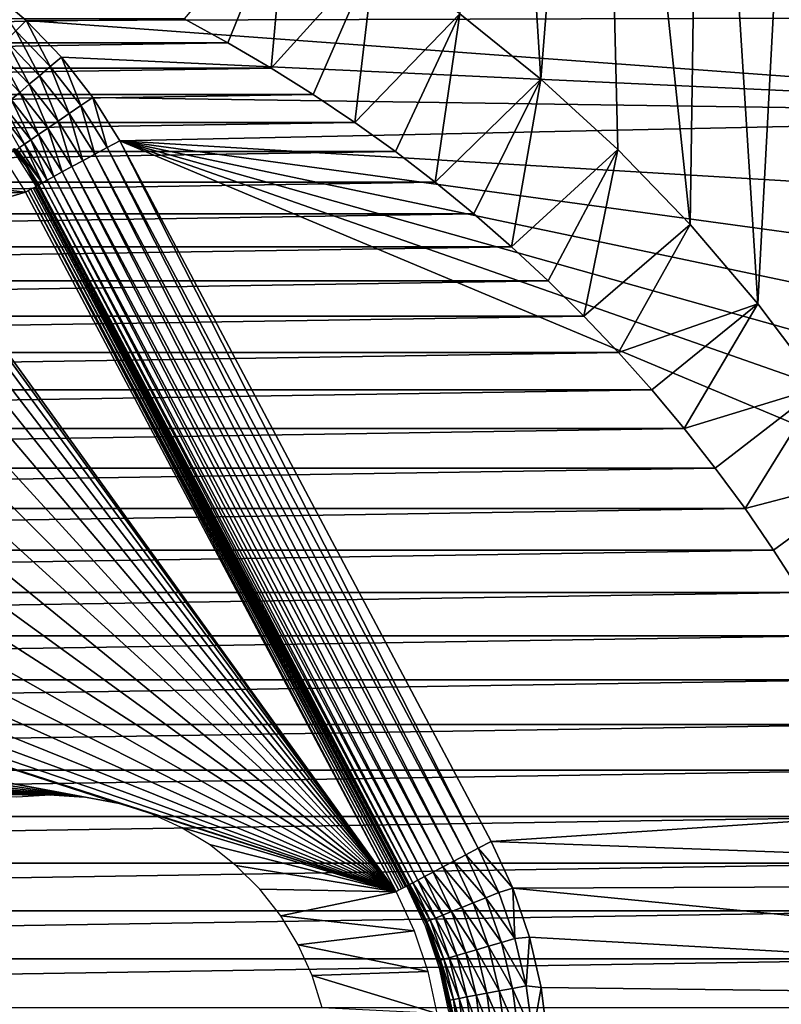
# Model space of a CAD drawing. Header units: millimetres. Extents: x -60 to 60, y -60 to 60.
# Tile 244 of 256: x 14 to 33, y 9 to 33. Entities that reach past the tile are written whole.
import ezdxf

# ---------------------------------------------------------------- set-up
doc = ezdxf.new("R2010")
doc.units = ezdxf.units.MM
doc.header["$LTSCALE"] = 81.481481
for name, color, linetype in [('170', 7, 'CONTINUOUS'), ('171', 7, 'CONTINUOUS'), ('173', 7, 'CONTINUOUS'), ('174', 7, 'CONTINUOUS'), ('177', 7, 'CONTINUOUS'), ('178', 7, 'CONTINUOUS'), ('208', 7, 'CONTINUOUS'), ('209', 7, 'CONTINUOUS'), ('249', 7, 'CONTINUOUS'), ('3', 7, 'CONTINUOUS'), ('323', 7, 'CONTINUOUS'), ('4', 7, 'CONTINUOUS')]:
    doc.layers.add(name, color=color, linetype=linetype)

msp = doc.modelspace()

# ---------------------------------------------------------------- linework, layer by layer
at = {"layer": '170', "color": 7, "linetype": 'Continuous', "true_color": 0xf5f5f5}
for points in [[(14.108, 29.785, -0.74), (14.409, 29.338, -0.74), (14.073, 29.762, 1.705), (14.108, 29.785, -0.74)], [(14.409, 29.338, -0.74), (14.648, 28.856, 1.705), (14.073, 29.762, 1.705), (14.409, 29.338, -0.74)], [(14.685, 28.876, -0.74), (14.648, 28.856, 1.705), (14.409, 29.338, -0.74), (14.685, 28.876, -0.74)]]:
    msp.add_3dface(points, dxfattribs=at)
at = {"layer": '171', "color": 7, "linetype": 'Continuous', "true_color": 0xf5f5f5}
for points in [[(23.802, 11.662, -0.74), (24.045, 11.171, -0.74), (23.765, 11.642, 1.705), (23.802, 11.662, -0.74)], [(24.045, 11.171, -0.74), (24.261, 10.668, -0.74), (23.765, 11.642, 1.705), (24.045, 11.171, -0.74)], [(23.765, 11.642, 1.705), (24.261, 10.668, -0.74), (24.221, 10.652, 1.705), (23.765, 11.642, 1.705)], [(24.261, 10.668, -0.74), (24.448, 10.153, -0.74), (24.221, 10.652, 1.705), (24.261, 10.668, -0.74)], [(24.221, 10.652, 1.705), (24.607, 9.629, -0.74), (24.566, 9.618, 1.705), (24.221, 10.652, 1.705)], [(24.448, 10.153, -0.74), (24.607, 9.629, -0.74), (24.221, 10.652, 1.705), (24.448, 10.153, -0.74)], [(24.607, 9.629, -0.74), (24.737, 9.097, -0.74), (24.566, 9.618, 1.705), (24.607, 9.629, -0.74)], [(24.566, 9.618, 1.705), (24.838, 8.559, -0.74), (24.796, 8.552, 1.705), (24.566, 9.618, 1.705)], [(24.737, 9.097, -0.74), (24.838, 8.559, -0.74), (24.566, 9.618, 1.705), (24.737, 9.097, -0.74)]]:
    msp.add_3dface(points, dxfattribs=at)
at = {"layer": '173', "color": 7, "linetype": 'Continuous', "true_color": 0xf5f5f5}
for points in [[(14.648, 28.856, 1.705), (14.685, 28.876, -0.74), (23.802, 11.662, -0.74), (14.648, 28.856, 1.705)], [(14.648, 28.856, 1.705), (23.802, 11.662, -0.74), (23.765, 11.642, 1.705), (14.648, 28.856, 1.705)]]:
    msp.add_3dface(points, dxfattribs=at)
at = {"layer": '174', "color": 7, "linetype": 'Continuous', "true_color": 0xf5f5f5}
for points in [[(13.438, 33.746, -3), (14.396, 32.934, -3), (14.148, 32.679, -2.972), (13.438, 33.746, -3)], [(14.148, 32.679, -2.972), (14.396, 32.934, -3), (14.993, 31.8, -2.972), (14.148, 32.679, -2.972)], [(14.396, 32.934, -3), (15.266, 32.029, -3), (14.993, 31.8, -2.972), (14.396, 32.934, -3)], [(13.906, 32.429, -2.89), (14.148, 32.679, -2.972), (14.727, 31.576, -2.89), (13.906, 32.429, -2.89)], [(14.148, 32.679, -2.972), (14.993, 31.8, -2.972), (14.727, 31.576, -2.89), (14.148, 32.679, -2.972)], [(13.677, 32.191, -2.754), (13.906, 32.429, -2.89), (14.474, 31.363, -2.754), (13.677, 32.191, -2.754)], [(13.906, 32.429, -2.89), (14.727, 31.576, -2.89), (14.474, 31.363, -2.754), (13.906, 32.429, -2.89)], [(13.465, 31.971, -2.57), (13.677, 32.191, -2.754), (14.241, 31.166, -2.57), (13.465, 31.971, -2.57)], [(13.677, 32.191, -2.754), (14.474, 31.363, -2.754), (14.241, 31.166, -2.57), (13.677, 32.191, -2.754)], [(14.993, 31.8, -2.972), (15.266, 32.029, -3), (15.743, 30.84, -2.972), (14.993, 31.8, -2.972)], [(15.266, 32.029, -3), (16.039, 31.038, -3), (15.743, 30.84, -2.972), (15.266, 32.029, -3)], [(13.465, 31.971, -2.57), (14.241, 31.166, -2.57), (14.032, 30.989, -2.339), (13.465, 31.971, -2.57)], [(14.727, 31.576, -2.89), (14.993, 31.8, -2.972), (15.456, 30.644, -2.89), (14.727, 31.576, -2.89)], [(14.993, 31.8, -2.972), (15.743, 30.84, -2.972), (15.456, 30.644, -2.89), (14.993, 31.8, -2.972)], [(14.474, 31.363, -2.754), (14.727, 31.576, -2.89), (15.183, 30.458, -2.754), (14.474, 31.363, -2.754)], [(14.727, 31.576, -2.89), (15.456, 30.644, -2.89), (15.183, 30.458, -2.754), (14.727, 31.576, -2.89)], [(14.241, 31.166, -2.57), (14.474, 31.363, -2.754), (14.93, 30.286, -2.57), (14.241, 31.166, -2.57)], [(14.474, 31.363, -2.754), (15.183, 30.458, -2.754), (14.93, 30.286, -2.57), (14.474, 31.363, -2.754)], [(14.032, 30.989, -2.339), (14.241, 31.166, -2.57), (14.704, 30.131, -2.339), (14.032, 30.989, -2.339)], [(14.241, 31.166, -2.57), (14.93, 30.286, -2.57), (14.704, 30.131, -2.339), (14.241, 31.166, -2.57)], [(15.743, 30.84, -2.972), (16.039, 31.038, -3), (16.392, 29.807, -2.972), (15.743, 30.84, -2.972)], [(16.039, 31.038, -3), (16.705, 29.976, -3), (16.392, 29.807, -2.972), (16.039, 31.038, -3)], [(13.709, 30.714, -1.767), (13.853, 30.837, -2.07), (14.355, 29.891, -1.767), (13.709, 30.714, -1.767)], [(13.853, 30.837, -2.07), (14.032, 30.989, -2.339), (14.511, 29.999, -2.07), (13.853, 30.837, -2.07)], [(13.853, 30.837, -2.07), (14.511, 29.999, -2.07), (14.355, 29.891, -1.767), (13.853, 30.837, -2.07)], [(14.032, 30.989, -2.339), (14.704, 30.131, -2.339), (14.511, 29.999, -2.07), (14.032, 30.989, -2.339)], [(15.456, 30.644, -2.89), (15.743, 30.84, -2.972), (16.086, 29.642, -2.89), (15.456, 30.644, -2.89)], [(15.743, 30.84, -2.972), (16.392, 29.807, -2.972), (16.086, 29.642, -2.89), (15.743, 30.84, -2.972)], [(13.709, 30.714, -1.767), (14.355, 29.891, -1.767), (14.239, 29.811, -1.439), (13.709, 30.714, -1.767)], [(15.183, 30.458, -2.754), (15.456, 30.644, -2.89), (15.795, 29.485, -2.754), (15.183, 30.458, -2.754)], [(15.456, 30.644, -2.89), (16.086, 29.642, -2.89), (15.795, 29.485, -2.754), (15.456, 30.644, -2.89)], [(14.704, 30.131, -2.339), (14.93, 30.286, -2.57), (15.286, 29.209, -2.339), (14.704, 30.131, -2.339)], [(14.93, 30.286, -2.57), (15.183, 30.458, -2.754), (15.526, 29.34, -2.569), (14.93, 30.286, -2.57)], [(14.93, 30.286, -2.57), (15.526, 29.34, -2.569), (15.286, 29.209, -2.339), (14.93, 30.286, -2.57)], [(15.183, 30.458, -2.754), (15.795, 29.485, -2.754), (15.526, 29.34, -2.569), (15.183, 30.458, -2.754)], [(14.511, 29.999, -2.07), (14.704, 30.131, -2.339), (15.08, 29.097, -2.07), (14.511, 29.999, -2.07)], [(14.704, 30.131, -2.339), (15.286, 29.209, -2.339), (15.08, 29.097, -2.07), (14.704, 30.131, -2.339)], [(14.239, 29.811, -1.439), (14.79, 28.938, -1.439), (14.168, 29.759, -1.093), (14.239, 29.811, -1.439)], [(14.239, 29.811, -1.439), (14.355, 29.891, -1.767), (14.79, 28.938, -1.439), (14.239, 29.811, -1.439)], [(14.355, 29.891, -1.767), (14.511, 29.999, -2.07), (14.913, 29.006, -1.767), (14.355, 29.891, -1.767)], [(14.355, 29.891, -1.767), (14.913, 29.006, -1.767), (14.79, 28.938, -1.439), (14.355, 29.891, -1.767)], [(14.511, 29.999, -2.07), (15.08, 29.097, -2.07), (14.913, 29.006, -1.767), (14.511, 29.999, -2.07)], [(14.409, 29.338, -0.74), (14.108, 29.785, -0.74), (14.168, 29.759, -1.093), (14.409, 29.338, -0.74)], [(14.168, 29.759, -1.093), (14.79, 28.938, -1.439), (14.714, 28.894, -1.093), (14.168, 29.759, -1.093)], [(14.409, 29.338, -0.74), (14.168, 29.759, -1.093), (14.714, 28.894, -1.093), (14.409, 29.338, -0.74)], [(14.685, 28.876, -0.74), (14.409, 29.338, -0.74), (14.714, 28.894, -1.093), (14.685, 28.876, -0.74)]]:
    msp.add_3dface(points, dxfattribs=at)
at = {"layer": '177', "color": 7, "linetype": 'Continuous', "true_color": 0xf5f5f5}
for points in [[(25.835, 12.738, -3), (26.37, 11.586, -3), (25.52, 12.572, -2.972), (25.835, 12.738, -3)], [(25.213, 12.409, -2.89), (25.705, 11.354, -2.89), (24.921, 12.254, -2.754), (25.213, 12.409, -2.89)], [(25.52, 12.572, -2.972), (26.027, 11.485, -2.972), (25.213, 12.409, -2.89), (25.52, 12.572, -2.972)], [(25.213, 12.409, -2.89), (26.027, 11.485, -2.972), (25.705, 11.354, -2.89), (25.213, 12.409, -2.89)], [(25.52, 12.572, -2.972), (26.37, 11.586, -3), (26.027, 11.485, -2.972), (25.52, 12.572, -2.972)], [(24.651, 12.111, -2.57), (25.116, 11.114, -2.57), (24.409, 11.983, -2.339), (24.651, 12.111, -2.57)], [(24.921, 12.254, -2.754), (25.399, 11.229, -2.754), (24.651, 12.111, -2.57), (24.921, 12.254, -2.754)], [(24.651, 12.111, -2.57), (25.399, 11.229, -2.754), (25.116, 11.114, -2.57), (24.651, 12.111, -2.57)], [(24.921, 12.254, -2.754), (25.705, 11.354, -2.89), (25.399, 11.229, -2.754), (24.921, 12.254, -2.754)], [(24.202, 11.873, -2.07), (24.646, 10.923, -2.07), (24.034, 11.785, -1.767), (24.202, 11.873, -2.07)], [(24.409, 11.983, -2.339), (24.863, 11.011, -2.339), (24.202, 11.873, -2.07), (24.409, 11.983, -2.339)], [(24.202, 11.873, -2.07), (24.863, 11.011, -2.339), (24.646, 10.923, -2.07), (24.202, 11.873, -2.07)], [(24.409, 11.983, -2.339), (25.116, 11.114, -2.57), (24.863, 11.011, -2.339), (24.409, 11.983, -2.339)], [(23.802, 11.662, -0.74), (23.832, 11.677, -1.093), (24.258, 10.765, -1.093), (23.802, 11.662, -0.74)], [(24.045, 11.171, -0.74), (23.802, 11.662, -0.74), (24.258, 10.765, -1.093), (24.045, 11.171, -0.74)], [(23.91, 11.719, -1.439), (24.339, 10.798, -1.439), (23.832, 11.677, -1.093), (23.91, 11.719, -1.439)], [(23.832, 11.677, -1.093), (24.339, 10.798, -1.439), (24.258, 10.765, -1.093), (23.832, 11.677, -1.093)], [(24.034, 11.785, -1.767), (24.47, 10.851, -1.767), (23.91, 11.719, -1.439), (24.034, 11.785, -1.767)], [(23.91, 11.719, -1.439), (24.47, 10.851, -1.767), (24.339, 10.798, -1.439), (23.91, 11.719, -1.439)], [(24.034, 11.785, -1.767), (24.646, 10.923, -2.07), (24.47, 10.851, -1.767), (24.034, 11.785, -1.767)], [(26.027, 11.485, -2.972), (26.423, 10.352, -2.972), (25.705, 11.354, -2.89), (26.027, 11.485, -2.972)], [(26.027, 11.485, -2.972), (26.37, 11.586, -3), (26.423, 10.352, -2.972), (26.027, 11.485, -2.972)], [(26.37, 11.586, -3), (26.784, 10.385, -3), (26.423, 10.352, -2.972), (26.37, 11.586, -3)], [(24.261, 10.668, -0.74), (24.045, 11.171, -0.74), (24.258, 10.765, -1.093), (24.261, 10.668, -0.74)], [(25.399, 11.229, -2.754), (25.772, 10.161, -2.754), (25.116, 11.114, -2.57), (25.399, 11.229, -2.754)], [(25.705, 11.354, -2.89), (26.089, 10.254, -2.89), (25.399, 11.229, -2.754), (25.705, 11.354, -2.89)], [(25.399, 11.229, -2.754), (26.089, 10.254, -2.89), (25.772, 10.161, -2.754), (25.399, 11.229, -2.754)], [(25.705, 11.354, -2.89), (26.423, 10.352, -2.972), (26.089, 10.254, -2.89), (25.705, 11.354, -2.89)], [(24.646, 10.923, -2.07), (24.991, 9.932, -2.07), (24.47, 10.851, -1.767), (24.646, 10.923, -2.07)], [(24.863, 11.011, -2.339), (25.216, 9.998, -2.339), (24.646, 10.923, -2.07), (24.863, 11.011, -2.339)], [(24.646, 10.923, -2.07), (25.216, 9.998, -2.339), (24.991, 9.932, -2.07), (24.646, 10.923, -2.07)], [(25.116, 11.114, -2.57), (25.479, 10.075, -2.57), (24.863, 11.011, -2.339), (25.116, 11.114, -2.57)], [(24.863, 11.011, -2.339), (25.479, 10.075, -2.57), (25.216, 9.998, -2.339), (24.863, 11.011, -2.339)], [(25.116, 11.114, -2.57), (25.772, 10.161, -2.754), (25.479, 10.075, -2.57), (25.116, 11.114, -2.57)], [(24.339, 10.798, -1.439), (24.674, 9.839, -1.439), (24.258, 10.765, -1.093), (24.339, 10.798, -1.439)], [(24.258, 10.765, -1.093), (24.674, 9.839, -1.439), (24.59, 9.814, -1.093), (24.258, 10.765, -1.093)], [(24.261, 10.668, -0.74), (24.258, 10.765, -1.093), (24.59, 9.814, -1.093), (24.261, 10.668, -0.74)], [(24.448, 10.153, -0.74), (24.261, 10.668, -0.74), (24.59, 9.814, -1.093), (24.448, 10.153, -0.74)], [(24.47, 10.851, -1.767), (24.809, 9.879, -1.767), (24.339, 10.798, -1.439), (24.47, 10.851, -1.767)], [(24.339, 10.798, -1.439), (24.809, 9.879, -1.767), (24.674, 9.839, -1.439), (24.339, 10.798, -1.439)], [(24.47, 10.851, -1.767), (24.991, 9.932, -2.07), (24.809, 9.879, -1.767), (24.47, 10.851, -1.767)], [(26.089, 10.254, -2.89), (26.36, 9.122, -2.89), (25.772, 10.161, -2.754), (26.089, 10.254, -2.89)], [(26.423, 10.352, -2.972), (26.702, 9.186, -2.972), (26.089, 10.254, -2.89), (26.423, 10.352, -2.972)], [(26.089, 10.254, -2.89), (26.702, 9.186, -2.972), (26.36, 9.122, -2.89), (26.089, 10.254, -2.89)], [(26.423, 10.352, -2.972), (26.784, 10.385, -3), (26.702, 9.186, -2.972), (26.423, 10.352, -2.972)], [(26.784, 10.385, -3), (27.071, 9.147, -3), (26.702, 9.186, -2.972), (26.784, 10.385, -3)], [(24.607, 9.629, -0.74), (24.448, 10.153, -0.74), (24.59, 9.814, -1.093), (24.607, 9.629, -0.74)], [(24.991, 9.932, -2.07), (25.236, 8.912, -2.07), (24.809, 9.879, -1.767), (24.991, 9.932, -2.07)], [(25.216, 9.998, -2.339), (25.466, 8.955, -2.339), (24.991, 9.932, -2.07), (25.216, 9.998, -2.339)], [(24.991, 9.932, -2.07), (25.466, 8.955, -2.339), (25.236, 8.912, -2.07), (24.991, 9.932, -2.07)], [(25.479, 10.075, -2.57), (25.735, 9.005, -2.57), (25.216, 9.998, -2.339), (25.479, 10.075, -2.57)], [(25.216, 9.998, -2.339), (25.735, 9.005, -2.57), (25.466, 8.955, -2.339), (25.216, 9.998, -2.339)], [(25.772, 10.161, -2.754), (26.035, 9.061, -2.754), (25.479, 10.075, -2.57), (25.772, 10.161, -2.754)], [(25.479, 10.075, -2.57), (26.035, 9.061, -2.754), (25.735, 9.005, -2.57), (25.479, 10.075, -2.57)], [(25.772, 10.161, -2.754), (26.36, 9.122, -2.89), (26.035, 9.061, -2.754), (25.772, 10.161, -2.754)], [(24.674, 9.839, -1.439), (24.911, 8.851, -1.439), (24.59, 9.814, -1.093), (24.674, 9.839, -1.439)], [(24.59, 9.814, -1.093), (24.911, 8.851, -1.439), (24.824, 8.835, -1.093), (24.59, 9.814, -1.093)], [(24.607, 9.629, -0.74), (24.59, 9.814, -1.093), (24.824, 8.835, -1.093), (24.607, 9.629, -0.74)], [(24.809, 9.879, -1.767), (25.049, 8.877, -1.767), (24.674, 9.839, -1.439), (24.809, 9.879, -1.767)], [(24.674, 9.839, -1.439), (25.049, 8.877, -1.767), (24.911, 8.851, -1.439), (24.674, 9.839, -1.439)], [(24.809, 9.879, -1.767), (25.236, 8.912, -2.07), (25.049, 8.877, -1.767), (24.809, 9.879, -1.767)], [(24.737, 9.097, -0.74), (24.607, 9.629, -0.74), (24.824, 8.835, -1.093), (24.737, 9.097, -0.74)], [(24.838, 8.559, -0.74), (24.737, 9.097, -0.74), (24.824, 8.835, -1.093), (24.838, 8.559, -0.74)], [(25.735, 9.005, -2.57), (25.882, 7.915, -2.57), (25.466, 8.955, -2.339), (25.735, 9.005, -2.57)], [(26.035, 9.061, -2.754), (26.187, 7.94, -2.754), (25.735, 9.005, -2.57), (26.035, 9.061, -2.754)], [(25.735, 9.005, -2.57), (26.187, 7.94, -2.754), (25.882, 7.915, -2.57), (25.735, 9.005, -2.57)], [(26.36, 9.122, -2.89), (26.516, 7.968, -2.89), (26.035, 9.061, -2.754), (26.36, 9.122, -2.89)], [(26.035, 9.061, -2.754), (26.516, 7.968, -2.89), (26.187, 7.94, -2.754), (26.035, 9.061, -2.754)], [(26.702, 9.186, -2.972), (26.863, 7.997, -2.972), (26.36, 9.122, -2.89), (26.702, 9.186, -2.972)], [(26.36, 9.122, -2.89), (26.863, 7.997, -2.972), (26.516, 7.968, -2.89), (26.36, 9.122, -2.89)], [(26.702, 9.186, -2.972), (27.071, 9.147, -3), (26.863, 7.997, -2.972), (26.702, 9.186, -2.972)], [(27.071, 9.147, -3), (27.228, 7.887, -3), (26.863, 7.997, -2.972), (27.071, 9.147, -3)], [(24.911, 8.851, -1.439), (25.047, 7.845, -1.439), (24.824, 8.835, -1.093), (24.911, 8.851, -1.439)], [(24.824, 8.835, -1.093), (25.047, 7.845, -1.439), (24.959, 7.837, -1.093), (24.824, 8.835, -1.093)], [(24.838, 8.559, -0.74), (24.824, 8.835, -1.093), (24.959, 7.837, -1.093), (24.838, 8.559, -0.74)], [(25.049, 8.877, -1.767), (25.187, 7.856, -1.767), (24.911, 8.851, -1.439), (25.049, 8.877, -1.767)], [(24.911, 8.851, -1.439), (25.187, 7.856, -1.767), (25.047, 7.845, -1.439), (24.911, 8.851, -1.439)], [(25.236, 8.912, -2.07), (25.376, 7.872, -2.07), (25.049, 8.877, -1.767), (25.236, 8.912, -2.07)], [(25.049, 8.877, -1.767), (25.376, 7.872, -2.07), (25.187, 7.856, -1.767), (25.049, 8.877, -1.767)], [(25.466, 8.955, -2.339), (25.61, 7.892, -2.339), (25.236, 8.912, -2.07), (25.466, 8.955, -2.339)], [(25.236, 8.912, -2.07), (25.61, 7.892, -2.339), (25.376, 7.872, -2.07), (25.236, 8.912, -2.07)], [(25.466, 8.955, -2.339), (25.882, 7.915, -2.57), (25.61, 7.892, -2.339), (25.466, 8.955, -2.339)]]:
    msp.add_3dface(points, dxfattribs=at)
at = {"layer": '178', "color": 7, "linetype": 'Continuous', "true_color": 0xf5f5f5}
for points in [[(16.086, 29.642, -2.89), (16.392, 29.807, -2.972), (25.213, 12.409, -2.89), (16.086, 29.642, -2.89)], [(16.392, 29.807, -2.972), (16.705, 29.976, -3), (25.52, 12.572, -2.972), (16.392, 29.807, -2.972)], [(16.392, 29.807, -2.972), (25.52, 12.572, -2.972), (25.213, 12.409, -2.89), (16.392, 29.807, -2.972)], [(16.705, 29.976, -3), (25.835, 12.738, -3), (25.52, 12.572, -2.972), (16.705, 29.976, -3)], [(15.795, 29.485, -2.754), (16.086, 29.642, -2.89), (24.921, 12.254, -2.754), (15.795, 29.485, -2.754)], [(16.086, 29.642, -2.89), (25.213, 12.409, -2.89), (24.921, 12.254, -2.754), (16.086, 29.642, -2.89)], [(15.286, 29.209, -2.339), (15.526, 29.34, -2.569), (24.409, 11.983, -2.339), (15.286, 29.209, -2.339)], [(15.526, 29.34, -2.569), (15.795, 29.485, -2.754), (24.651, 12.111, -2.57), (15.526, 29.34, -2.569)], [(15.526, 29.34, -2.569), (24.651, 12.111, -2.57), (24.409, 11.983, -2.339), (15.526, 29.34, -2.569)], [(15.795, 29.485, -2.754), (24.921, 12.254, -2.754), (24.651, 12.111, -2.57), (15.795, 29.485, -2.754)], [(14.913, 29.006, -1.767), (15.08, 29.097, -2.07), (24.034, 11.785, -1.767), (14.913, 29.006, -1.767)], [(15.08, 29.097, -2.07), (15.286, 29.209, -2.339), (24.202, 11.873, -2.07), (15.08, 29.097, -2.07)], [(15.08, 29.097, -2.07), (24.202, 11.873, -2.07), (24.034, 11.785, -1.767), (15.08, 29.097, -2.07)], [(15.286, 29.209, -2.339), (24.409, 11.983, -2.339), (24.202, 11.873, -2.07), (15.286, 29.209, -2.339)], [(23.802, 11.662, -0.74), (14.685, 28.876, -0.74), (14.714, 28.894, -1.093), (23.802, 11.662, -0.74)], [(14.714, 28.894, -1.093), (14.79, 28.938, -1.439), (23.832, 11.677, -1.093), (14.714, 28.894, -1.093)], [(23.802, 11.662, -0.74), (14.714, 28.894, -1.093), (23.832, 11.677, -1.093), (23.802, 11.662, -0.74)], [(14.79, 28.938, -1.439), (14.913, 29.006, -1.767), (23.91, 11.719, -1.439), (14.79, 28.938, -1.439)], [(14.79, 28.938, -1.439), (23.91, 11.719, -1.439), (23.832, 11.677, -1.093), (14.79, 28.938, -1.439)], [(14.913, 29.006, -1.767), (24.034, 11.785, -1.767), (23.91, 11.719, -1.439), (14.913, 29.006, -1.767)]]:
    msp.add_3dface(points, dxfattribs=at)
at = {"layer": '208', "color": 7, "linetype": 'Continuous', "true_color": 0xf5f5f5}
for points in [[(14.611, 28.836, 1.853), (23.728, 11.622, 1.853), (14.569, 28.814, 1.914), (14.611, 28.836, 1.853)], [(14.638, 28.851, 1.782), (23.755, 11.637, 1.782), (14.611, 28.836, 1.853), (14.638, 28.851, 1.782)], [(23.755, 11.637, 1.782), (23.728, 11.622, 1.853), (14.611, 28.836, 1.853), (23.755, 11.637, 1.782)], [(14.648, 28.856, 1.705), (23.755, 11.637, 1.782), (14.638, 28.851, 1.782), (14.648, 28.856, 1.705)], [(14.648, 28.856, 1.705), (23.765, 11.642, 1.705), (23.755, 11.637, 1.782), (14.648, 28.856, 1.705)], [(23.499, 11.501, 2), (14.385, 28.712, 2), (14.452, 28.749, 1.99), (23.499, 11.501, 2)], [(14.515, 28.784, 1.961), (23.631, 11.571, 1.961), (14.452, 28.749, 1.99), (14.515, 28.784, 1.961)], [(23.567, 11.537, 1.99), (23.499, 11.501, 2), (14.452, 28.749, 1.99), (23.567, 11.537, 1.99)], [(23.631, 11.571, 1.961), (23.567, 11.537, 1.99), (14.452, 28.749, 1.99), (23.631, 11.571, 1.961)], [(14.569, 28.814, 1.914), (23.685, 11.6, 1.914), (14.515, 28.784, 1.961), (14.569, 28.814, 1.914)], [(23.685, 11.6, 1.914), (23.631, 11.571, 1.961), (14.515, 28.784, 1.961), (23.685, 11.6, 1.914)], [(23.728, 11.622, 1.853), (23.685, 11.6, 1.914), (14.569, 28.814, 1.914), (23.728, 11.622, 1.853)]]:
    msp.add_3dface(points, dxfattribs=at)
at = {"layer": '209', "color": 151, "linetype": 'Continuous', "true_color": 0x7dbfed}
for points in [[(25.068, 33.098, 28.5), (27.062, 31.488, 28.5), (25.855, 50.743, 28.5), (25.068, 33.098, 28.5)], [(25.855, 50.743, 28.5), (27.062, 31.488, 28.5), (28.475, 49.32, 28.5), (25.855, 50.743, 28.5)], [(27.062, 31.488, 28.5), (28.953, 29.759, 28.5), (28.475, 49.32, 28.5), (27.062, 31.488, 28.5)], [(28.475, 49.32, 28.5), (30.734, 27.916, 28.5), (31.017, 47.762, 28.5), (28.475, 49.32, 28.5)], [(28.953, 29.759, 28.5), (30.734, 27.916, 28.5), (28.475, 49.32, 28.5), (28.953, 29.759, 28.5)], [(30.734, 27.916, 28.5), (32.398, 25.966, 28.5), (31.017, 47.762, 28.5), (30.734, 27.916, 28.5)], [(31.017, 47.762, 28.5), (32.398, 25.966, 28.5), (33.474, 46.073, 28.5), (31.017, 47.762, 28.5)], [(32.398, 25.966, 28.5), (33.938, 23.918, 28.5), (33.474, 46.073, 28.5), (32.398, 25.966, 28.5)]]:
    msp.add_3dface(points, dxfattribs=at)
at = {"layer": '249', "color": 151, "linetype": 'Continuous', "true_color": 0x7dbfed}
for points in [[(19.364, 32.385, 15.293), (20.801, 35.933, 28.5), (18.287, 32.972, 15.191), (19.364, 32.385, 15.293)], [(20.423, 31.764, 15.401), (20.801, 35.933, 28.5), (19.364, 32.385, 15.293), (20.423, 31.764, 15.401)], [(22.978, 34.581, 28.5), (20.801, 35.933, 28.5), (20.423, 31.764, 15.401), (22.978, 34.581, 28.5)], [(21.463, 31.111, 15.515), (22.978, 34.581, 28.5), (20.423, 31.764, 15.401), (21.463, 31.111, 15.515)], [(22.483, 30.425, 15.635), (22.978, 34.581, 28.5), (21.463, 31.111, 15.515), (22.483, 30.425, 15.635)], [(25.068, 33.098, 28.5), (22.978, 34.581, 28.5), (22.483, 30.425, 15.635), (25.068, 33.098, 28.5)], [(23.481, 29.707, 15.76), (25.068, 33.098, 28.5), (22.483, 30.425, 15.635), (23.481, 29.707, 15.76)], [(24.458, 28.957, 15.89), (25.068, 33.098, 28.5), (23.481, 29.707, 15.76), (24.458, 28.957, 15.89)], [(27.062, 31.488, 28.5), (25.068, 33.098, 28.5), (24.458, 28.957, 15.89), (27.062, 31.488, 28.5)], [(25.41, 28.177, 16.026), (27.062, 31.488, 28.5), (24.458, 28.957, 15.89), (25.41, 28.177, 16.026)], [(26.339, 27.367, 16.167), (27.062, 31.488, 28.5), (25.41, 28.177, 16.026), (26.339, 27.367, 16.167)], [(28.953, 29.759, 28.5), (27.062, 31.488, 28.5), (26.339, 27.367, 16.167), (28.953, 29.759, 28.5)], [(27.243, 26.528, 16.313), (28.953, 29.759, 28.5), (26.339, 27.367, 16.167), (27.243, 26.528, 16.313)], [(28.12, 25.661, 16.464), (28.953, 29.759, 28.5), (27.243, 26.528, 16.313), (28.12, 25.661, 16.464)], [(30.734, 27.916, 28.5), (28.953, 29.759, 28.5), (28.12, 25.661, 16.464), (30.734, 27.916, 28.5)], [(28.97, 24.766, 16.62), (30.734, 27.916, 28.5), (28.12, 25.661, 16.464), (28.97, 24.766, 16.62)], [(32.398, 25.966, 28.5), (30.734, 27.916, 28.5), (28.97, 24.766, 16.62), (32.398, 25.966, 28.5)], [(29.793, 23.844, 16.781), (32.398, 25.966, 28.5), (28.97, 24.766, 16.62), (29.793, 23.844, 16.781)], [(30.586, 22.896, 16.946), (32.398, 25.966, 28.5), (29.793, 23.844, 16.781), (30.586, 22.896, 16.946)], [(33.938, 23.918, 28.5), (32.398, 25.966, 28.5), (30.586, 22.896, 16.946), (33.938, 23.918, 28.5)], [(31.35, 21.923, 17.115), (33.938, 23.918, 28.5), (30.586, 22.896, 16.946), (31.35, 21.923, 17.115)], [(32.084, 20.926, 17.289), (33.938, 23.918, 28.5), (31.35, 21.923, 17.115), (32.084, 20.926, 17.289)], [(35.349, 21.778, 28.5), (33.938, 23.918, 28.5), (32.084, 20.926, 17.289), (35.349, 21.778, 28.5)], [(32.786, 19.905, 17.467), (35.349, 21.778, 28.5), (32.084, 20.926, 17.289), (32.786, 19.905, 17.467)], [(33.457, 18.863, 17.648), (35.349, 21.778, 28.5), (32.786, 19.905, 17.467), (33.457, 18.863, 17.648)]]:
    msp.add_3dface(points, dxfattribs=at)
at = {"layer": '3', "color": 7, "linetype": 'Continuous', "true_color": 0xf5f5f5}
for points in [[(13.438, 33.746, -3), (44.445, 33.02, -3), (14.396, 32.934, -3), (13.438, 33.746, -3)], [(44.445, 33.02, -3), (46.139, 30.607, -3), (14.396, 32.934, -3), (44.445, 33.02, -3)], [(14.396, 32.934, -3), (46.139, 30.607, -3), (15.266, 32.029, -3), (14.396, 32.934, -3)], [(15.266, 32.029, -3), (46.139, 30.607, -3), (16.039, 31.038, -3), (15.266, 32.029, -3)], [(46.139, 30.607, -3), (16.705, 29.976, -3), (16.039, 31.038, -3), (46.139, 30.607, -3)], [(46.139, 30.607, -3), (47.703, 28.108, -3), (16.705, 29.976, -3), (46.139, 30.607, -3)], [(52.567, 17.39, -3), (53.418, 14.567, -3), (16.705, 29.976, -3), (52.567, 17.39, -3)], [(16.705, 29.976, -3), (53.418, 14.567, -3), (25.835, 12.738, -3), (16.705, 29.976, -3)], [(51.567, 20.163, -3), (52.567, 17.39, -3), (16.705, 29.976, -3), (51.567, 20.163, -3)], [(50.42, 22.879, -3), (51.567, 20.163, -3), (16.705, 29.976, -3), (50.42, 22.879, -3)], [(49.131, 25.53, -3), (50.42, 22.879, -3), (16.705, 29.976, -3), (49.131, 25.53, -3)], [(47.703, 28.108, -3), (49.131, 25.53, -3), (16.705, 29.976, -3), (47.703, 28.108, -3)], [(53.418, 14.567, -3), (54.117, 11.704, -3), (25.835, 12.738, -3), (53.418, 14.567, -3)], [(25.835, 12.738, -3), (54.117, 11.704, -3), (26.37, 11.586, -3), (25.835, 12.738, -3)], [(54.117, 11.704, -3), (54.663, 8.807, -3), (26.37, 11.586, -3), (54.117, 11.704, -3)], [(26.37, 11.586, -3), (54.663, 8.807, -3), (26.784, 10.385, -3), (26.37, 11.586, -3)], [(26.784, 10.385, -3), (54.663, 8.807, -3), (27.071, 9.147, -3), (26.784, 10.385, -3)], [(27.071, 9.147, -3), (54.663, 8.807, -3), (27.228, 7.887, -3), (27.071, 9.147, -3)], [(54.663, 8.807, -3), (55.055, 5.885, -3), (27.228, 7.887, -3), (54.663, 8.807, -3)]]:
    msp.add_3dface(points, dxfattribs=at)
at = {"layer": '323', "color": 151, "linetype": 'Continuous', "true_color": 0x7dbfed}
for points in [[(18.287, 32.972, 15.191), (-18.287, 32.972, 15.191), (-19.364, 32.385, 15.293), (18.287, 32.972, 15.191)], [(19.364, 32.385, 15.293), (18.287, 32.972, 15.191), (-19.364, 32.385, 15.293), (19.364, 32.385, 15.293)], [(19.364, 32.385, 15.293), (-19.364, 32.385, 15.293), (-20.423, 31.764, 15.401), (19.364, 32.385, 15.293)], [(20.423, 31.764, 15.401), (19.364, 32.385, 15.293), (-20.423, 31.764, 15.401), (20.423, 31.764, 15.401)], [(20.423, 31.764, 15.401), (-20.423, 31.764, 15.401), (-21.463, 31.111, 15.515), (20.423, 31.764, 15.401)], [(21.463, 31.111, 15.515), (20.423, 31.764, 15.401), (-21.463, 31.111, 15.515), (21.463, 31.111, 15.515)], [(21.463, 31.111, 15.515), (-21.463, 31.111, 15.515), (-22.483, 30.425, 15.635), (21.463, 31.111, 15.515)], [(22.483, 30.425, 15.635), (21.463, 31.111, 15.515), (-22.483, 30.425, 15.635), (22.483, 30.425, 15.635)], [(23.481, 29.707, 15.76), (22.483, 30.425, 15.635), (-23.481, 29.707, 15.76), (23.481, 29.707, 15.76)], [(22.483, 30.425, 15.635), (-22.483, 30.425, 15.635), (-23.481, 29.707, 15.76), (22.483, 30.425, 15.635)], [(24.458, 28.957, 15.89), (23.481, 29.707, 15.76), (-24.458, 28.957, 15.89), (24.458, 28.957, 15.89)], [(23.481, 29.707, 15.76), (-23.481, 29.707, 15.76), (-24.458, 28.957, 15.89), (23.481, 29.707, 15.76)], [(24.458, 28.957, 15.89), (-24.458, 28.957, 15.89), (-25.41, 28.177, 16.026), (24.458, 28.957, 15.89)], [(25.41, 28.177, 16.026), (24.458, 28.957, 15.89), (-25.41, 28.177, 16.026), (25.41, 28.177, 16.026)], [(25.41, 28.177, 16.026), (-25.41, 28.177, 16.026), (-26.339, 27.367, 16.167), (25.41, 28.177, 16.026)], [(26.339, 27.367, 16.167), (25.41, 28.177, 16.026), (-26.339, 27.367, 16.167), (26.339, 27.367, 16.167)], [(26.339, 27.367, 16.167), (-26.339, 27.367, 16.167), (-27.243, 26.528, 16.313), (26.339, 27.367, 16.167)], [(27.243, 26.528, 16.313), (26.339, 27.367, 16.167), (-27.243, 26.528, 16.313), (27.243, 26.528, 16.313)], [(27.243, 26.528, 16.313), (-27.243, 26.528, 16.313), (-28.12, 25.661, 16.464), (27.243, 26.528, 16.313)], [(28.12, 25.661, 16.464), (27.243, 26.528, 16.313), (-28.12, 25.661, 16.464), (28.12, 25.661, 16.464)], [(28.97, 24.766, 16.62), (28.12, 25.661, 16.464), (-28.97, 24.766, 16.62), (28.97, 24.766, 16.62)], [(28.12, 25.661, 16.464), (-28.12, 25.661, 16.464), (-28.97, 24.766, 16.62), (28.12, 25.661, 16.464)], [(29.793, 23.844, 16.781), (28.97, 24.766, 16.62), (-29.793, 23.844, 16.781), (29.793, 23.844, 16.781)], [(28.97, 24.766, 16.62), (-28.97, 24.766, 16.62), (-29.793, 23.844, 16.781), (28.97, 24.766, 16.62)], [(29.793, 23.844, 16.781), (-29.793, 23.844, 16.781), (-30.586, 22.896, 16.946), (29.793, 23.844, 16.781)], [(30.586, 22.896, 16.946), (29.793, 23.844, 16.781), (-30.586, 22.896, 16.946), (30.586, 22.896, 16.946)], [(30.586, 22.896, 16.946), (-30.586, 22.896, 16.946), (-31.35, 21.923, 17.115), (30.586, 22.896, 16.946)], [(31.35, 21.923, 17.115), (30.586, 22.896, 16.946), (-31.35, 21.923, 17.115), (31.35, 21.923, 17.115)], [(31.35, 21.923, 17.115), (-31.35, 21.923, 17.115), (-32.084, 20.926, 17.289), (31.35, 21.923, 17.115)], [(32.084, 20.926, 17.289), (31.35, 21.923, 17.115), (-32.084, 20.926, 17.289), (32.084, 20.926, 17.289)], [(32.084, 20.926, 17.289), (-32.084, 20.926, 17.289), (-32.786, 19.905, 17.467), (32.084, 20.926, 17.289)], [(32.786, 19.905, 17.467), (32.084, 20.926, 17.289), (-32.786, 19.905, 17.467), (32.786, 19.905, 17.467)], [(33.457, 18.863, 17.648), (32.786, 19.905, 17.467), (-33.457, 18.863, 17.648), (33.457, 18.863, 17.648)], [(32.786, 19.905, 17.467), (-32.786, 19.905, 17.467), (-33.457, 18.863, 17.648), (32.786, 19.905, 17.467)], [(33.457, 18.863, 17.648), (-33.457, 18.863, 17.648), (-34.095, 17.799, 17.834), (33.457, 18.863, 17.648)], [(34.095, 17.799, 17.834), (33.457, 18.863, 17.648), (-34.095, 17.799, 17.834), (34.095, 17.799, 17.834)], [(34.095, 17.799, 17.834), (-34.095, 17.799, 17.834), (-34.699, 16.715, 18.022), (34.095, 17.799, 17.834)], [(34.699, 16.715, 18.022), (34.095, 17.799, 17.834), (-34.699, 16.715, 18.022), (34.699, 16.715, 18.022)], [(34.699, 16.715, 18.022), (-34.699, 16.715, 18.022), (-35.269, 15.612, 18.214), (34.699, 16.715, 18.022)], [(35.269, 15.612, 18.214), (34.699, 16.715, 18.022), (-35.269, 15.612, 18.214), (35.269, 15.612, 18.214)], [(35.269, 15.612, 18.214), (-35.269, 15.612, 18.214), (-35.805, 14.492, 18.41), (35.269, 15.612, 18.214)], [(35.805, 14.492, 18.41), (35.269, 15.612, 18.214), (-35.805, 14.492, 18.41), (35.805, 14.492, 18.41)], [(35.805, 14.492, 18.41), (-35.805, 14.492, 18.41), (-36.305, 13.354, 18.608), (35.805, 14.492, 18.41)], [(36.305, 13.354, 18.608), (35.805, 14.492, 18.41), (-36.305, 13.354, 18.608), (36.305, 13.354, 18.608)], [(36.305, 13.354, 18.608), (-36.305, 13.354, 18.608), (-36.769, 12.2, 18.809), (36.305, 13.354, 18.608)], [(36.769, 12.2, 18.809), (36.305, 13.354, 18.608), (-36.769, 12.2, 18.809), (36.769, 12.2, 18.809)], [(36.769, 12.2, 18.809), (-36.769, 12.2, 18.809), (-37.197, 11.032, 19.012), (36.769, 12.2, 18.809)], [(37.197, 11.032, 19.012), (36.769, 12.2, 18.809), (-37.197, 11.032, 19.012), (37.197, 11.032, 19.012)], [(37.197, 11.032, 19.012), (-37.197, 11.032, 19.012), (-37.589, 9.851, 19.218), (37.197, 11.032, 19.012)], [(37.589, 9.851, 19.218), (37.197, 11.032, 19.012), (-37.589, 9.851, 19.218), (37.589, 9.851, 19.218)], [(37.589, 9.851, 19.218), (-37.589, 9.851, 19.218), (-37.943, 8.657, 19.426), (37.589, 9.851, 19.218)], [(37.943, 8.657, 19.426), (37.589, 9.851, 19.218), (-37.943, 8.657, 19.426), (37.943, 8.657, 19.426)]]:
    msp.add_3dface(points, dxfattribs=at)
at = {"layer": '4', "color": 7, "linetype": 'Continuous', "true_color": 0xf5f5f5}
for points in [[(14.385, 28.712, 2), (10.561, 29.148, 2), (13.826, 29.59, 2), (14.385, 28.712, 2)], [(11.148, 28.561, 2), (10.561, 29.148, 2), (14.385, 28.712, 2), (11.148, 28.561, 2)], [(11.661, 27.907, 2), (11.148, 28.561, 2), (14.385, 28.712, 2), (11.661, 27.907, 2)], [(11.661, 27.907, 2), (14.385, 28.712, 2), (23.499, 11.501, 2), (11.661, 27.907, 2)], [(12.09, 27.196, 2), (11.661, 27.907, 2), (23.499, 11.501, 2), (12.09, 27.196, 2)], [(12.431, 26.439, 2), (12.09, 27.196, 2), (23.499, 11.501, 2), (12.431, 26.439, 2)], [(12.678, 25.646, 2), (12.431, 26.439, 2), (23.499, 11.501, 2), (12.678, 25.646, 2)], [(12.828, 24.829, 2), (12.678, 25.646, 2), (23.499, 11.501, 2), (12.828, 24.829, 2)], [(12.878, 24, 2), (12.828, 24.829, 2), (23.499, 11.501, 2), (12.878, 24, 2)], [(12.828, 23.171, 2), (12.878, 24, 2), (23.499, 11.501, 2), (12.828, 23.171, 2)], [(12.678, 22.354, 2), (12.828, 23.171, 2), (23.499, 11.501, 2), (12.678, 22.354, 2)], [(12.431, 21.561, 2), (12.678, 22.354, 2), (23.499, 11.501, 2), (12.431, 21.561, 2)], [(12.09, 20.804, 2), (12.431, 21.561, 2), (23.499, 11.501, 2), (12.09, 20.804, 2)], [(11.661, 20.093, 2), (12.09, 20.804, 2), (23.499, 11.501, 2), (11.661, 20.093, 2)], [(11.148, 19.439, 2), (11.661, 20.093, 2), (23.499, 11.501, 2), (11.148, 19.439, 2)], [(10.561, 18.852, 2), (11.148, 19.439, 2), (23.499, 11.501, 2), (10.561, 18.852, 2)], [(9.907, 18.339, 2), (10.561, 18.852, 2), (23.499, 11.501, 2), (9.907, 18.339, 2)], [(9.196, 17.91, 2), (9.907, 18.339, 2), (23.499, 11.501, 2), (9.196, 17.91, 2)], [(8.439, 17.569, 2), (9.196, 17.91, 2), (23.499, 11.501, 2), (8.439, 17.569, 2)], [(7.646, 17.322, 2), (8.439, 17.569, 2), (23.499, 11.501, 2), (7.646, 17.322, 2)], [(6.829, 17.172, 2), (7.646, 17.322, 2), (23.499, 11.501, 2), (6.829, 17.172, 2)], [(6, 17.122, 2), (16.646, 13.678, 2), (-0.462, 16.876, 2), (6, 17.122, 2)], [(6, 17.122, 2), (6.829, 17.172, 2), (23.499, 11.501, 2), (6, 17.122, 2)], [(17.439, 13.431, 2), (16.646, 13.678, 2), (6, 17.122, 2), (17.439, 13.431, 2)], [(17.439, 13.431, 2), (6, 17.122, 2), (23.499, 11.501, 2), (17.439, 13.431, 2)], [(16.646, 13.678, 2), (15.829, 13.828, 2), (-0.462, 16.876, 2), (16.646, 13.678, 2)], [(-0.462, 16.876, 2), (15.829, 13.828, 2), (0.346, 16.22, 2), (-0.462, 16.876, 2)], [(0.346, 16.22, 2), (15.829, 13.828, 2), (1.219, 15.654, 2), (0.346, 16.22, 2)], [(1.219, 15.654, 2), (15.829, 13.828, 2), (2.153, 15.185, 2), (1.219, 15.654, 2)], [(2.153, 15.185, 2), (15.829, 13.828, 2), (2.466, 15.036, 2), (2.153, 15.185, 2)], [(2.466, 15.036, 2), (15.829, 13.828, 2), (2.768, 14.868, 2), (2.466, 15.036, 2)], [(2.768, 14.868, 2), (15.829, 13.828, 2), (3.06, 14.68, 2), (2.768, 14.868, 2)], [(15.829, 13.828, 2), (15, 13.878, 2), (3.06, 14.68, 2), (15.829, 13.828, 2)], [(3.06, 14.68, 2), (15, 13.878, 2), (3.338, 14.474, 2), (3.06, 14.68, 2)], [(3.338, 14.474, 2), (15, 13.878, 2), (3.603, 14.25, 2), (3.338, 14.474, 2)], [(3.603, 14.25, 2), (15, 13.878, 2), (3.853, 14.01, 2), (3.603, 14.25, 2)], [(15, 13.878, 2), (14.171, 13.828, 2), (3.853, 14.01, 2), (15, 13.878, 2)], [(18.196, 13.09, 2), (17.439, 13.431, 2), (23.499, 11.501, 2), (18.196, 13.09, 2)], [(18.907, 12.661, 2), (18.196, 13.09, 2), (23.499, 11.501, 2), (18.907, 12.661, 2)], [(19.561, 12.148, 2), (18.907, 12.661, 2), (23.499, 11.501, 2), (19.561, 12.148, 2)], [(20.148, 11.561, 2), (19.561, 12.148, 2), (23.499, 11.501, 2), (20.148, 11.561, 2)], [(20.661, 10.907, 2), (20.148, 11.561, 2), (23.499, 11.501, 2), (20.661, 10.907, 2)], [(23.942, 10.542, 2), (20.661, 10.907, 2), (23.499, 11.501, 2), (23.942, 10.542, 2)], [(21.09, 10.196, 2), (20.661, 10.907, 2), (23.942, 10.542, 2), (21.09, 10.196, 2)], [(24.277, 9.539, 2), (21.09, 10.196, 2), (23.942, 10.542, 2), (24.277, 9.539, 2)], [(21.431, 9.439, 2), (21.09, 10.196, 2), (24.277, 9.539, 2), (21.431, 9.439, 2)], [(24.499, 8.506, 2), (21.431, 9.439, 2), (24.277, 9.539, 2), (24.499, 8.506, 2)], [(21.678, 8.646, 2), (21.431, 9.439, 2), (24.499, 8.506, 2), (21.678, 8.646, 2)]]:
    msp.add_3dface(points, dxfattribs=at)

doc.saveas('drawing.dxf')
